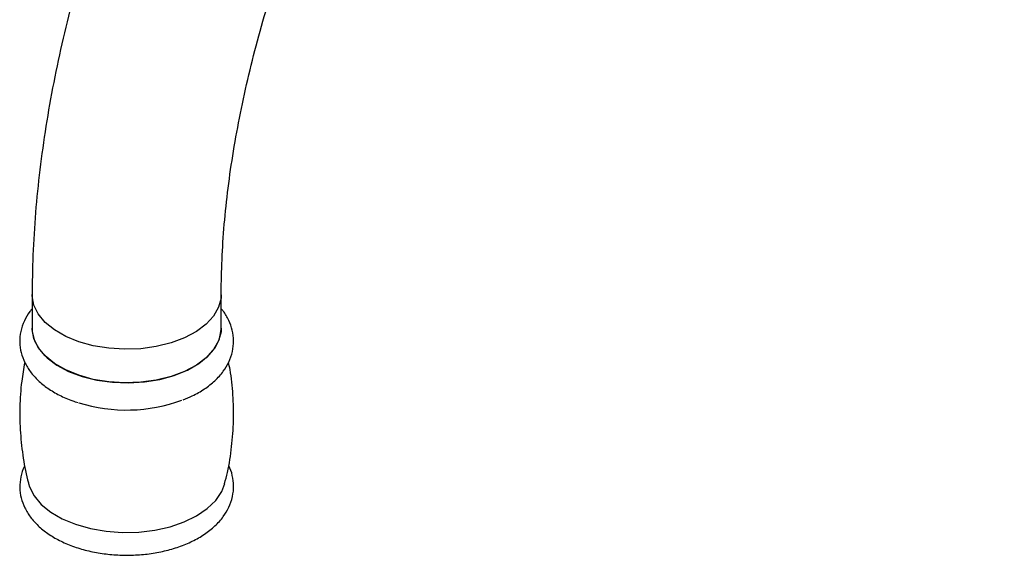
# Paper-space layout '_Isometric' of a CAD drawing. Header units: millimetres. Extents: x -169 to 71, y -17 to 263.
# Tile 1 of 16: x -169 to -49, y 74 to 140. Entities that reach past the tile are written whole.
import ezdxf

# ---------------------------------------------------------------- set-up
doc = ezdxf.new("R2010")
doc.units = ezdxf.units.MM

psp = doc.layouts.new('_Isometric')

# ---------------------------------------------------------------- linework, layer by layer
at = {"color": 7, "linetype": 'Continuous', "lineweight": 25}
for p, q in [((-167.06, 106.16), (-167.06, 102.08)), ((-144.06, 102.08), (-144.06, 106.16))]:
    psp.add_line(p, q, dxfattribs=at)
at = {"color": 8, "linetype": 'Continuous', "lineweight": 25, "flags": 128}
psp.add_lwpolyline([(-144.06, 106.16), (-144.09, 105.74), (-144.38, 104.63), (-144.99, 103.56), (-145.9, 102.56), (-147.09, 101.67), (-148.53, 100.91), (-150.17, 100.3), (-151.96, 99.86), (-153.86, 99.6), (-155.81, 99.53), (-157.75, 99.65), (-159.62, 99.95), (-161.38, 100.44), (-162.98, 101.09), (-164.36, 101.89), (-165.48, 102.8), (-166.32, 103.82), (-166.85, 104.9), (-167.06, 106.02), (-167.06, 106.17)], dxfattribs=at)
at = {"color": 7, "linetype": 'Continuous', "lineweight": 25, "flags": 128}
for points in [[(-167.06, 102.08), (-167.04, 101.68), (-166.76, 100.56), (-166.15, 99.49), (-165.24, 98.5), (-164.05, 97.6), (-162.62, 96.84), (-160.99, 96.23), (-159.19, 95.78), (-157.3, 95.52), (-155.35, 95.44), (-153.41, 95.56), (-151.53, 95.86), (-149.77, 96.35), (-148.17, 96.99), (-146.79, 97.79), (-145.66, 98.71), (-144.82, 99.72), (-144.28, 100.8), (-144.07, 101.92), (-144.06, 102.08)], [(-144.06, 102.08), (-144.09, 101.66), (-144.38, 100.55), (-144.99, 99.48), (-145.9, 98.48), (-147.09, 97.59), (-148.53, 96.83), (-150.17, 96.22), (-151.96, 95.78), (-153.86, 95.52), (-155.81, 95.44), (-157.75, 95.56), (-159.62, 95.87), (-161.38, 96.36), (-162.98, 97.01), (-164.36, 97.8), (-165.48, 98.72), (-166.32, 99.74), (-166.85, 100.82), (-167.06, 101.94), (-167.06, 102.08)], [(-167.5, 83.2), (-167.38, 82.81), (-166.82, 81.71), (-165.95, 80.67), (-164.79, 79.74), (-163.39, 78.92), (-161.77, 78.25), (-159.98, 77.74), (-158.07, 77.41), (-156.1, 77.26), (-154.1, 77.31), (-152.15, 77.54), (-150.29, 77.96), (-148.58, 78.54), (-147.06, 79.28), (-145.76, 80.16), (-144.74, 81.15), (-144.01, 82.22), (-143.63, 83.21)]]:
    psp.add_lwpolyline(points, dxfattribs=at)
at = {"color": 7, "linetype": 'Continuous', "lineweight": 25}
psp.add_arc((-155.58, 111.68), 19.54, 252.7182, 290.1914, dxfattribs=at)
for points, knots in [([(11.5, 195.97), (11.49, 196.86), (11.48, 199.42), (11.28, 203.57), (10.83, 208.38), (10.16, 213.06), (9.26, 217.6), (8.14, 221.98), (6.79, 226.2), (5.23, 230.23), (3.46, 234.07), (1.48, 237.7), (-0.7, 241.11), (-3.06, 244.28), (-5.61, 247.23), (-8.32, 249.93), (-11.19, 252.38), (-14.22, 254.59), (-17.38, 256.54), (-20.68, 258.25), (-24.1, 259.69), (-27.65, 260.88), (-31.3, 261.81), (-35.07, 262.48), (-38.93, 262.89), (-42.88, 263.03), (-46.93, 262.9), (-51.05, 262.51), (-55.24, 261.84), (-59.49, 260.9), (-63.78, 259.68), (-68.11, 258.21), (-72.46, 256.47), (-76.81, 254.47), (-81.17, 252.22), (-85.5, 249.72), (-89.82, 247), (-94.09, 244.04), (-98.32, 240.87), (-102.49, 237.49), (-106.6, 233.9), (-110.64, 230.13), (-114.59, 226.18), (-118.46, 222.05), (-122.23, 217.77), (-125.9, 213.33), (-129.45, 208.75), (-132.88, 204.04), (-136.19, 199.21), (-139.36, 194.27), (-142.39, 189.23), (-145.28, 184.11), (-148.01, 178.91), (-150.58, 173.65), (-152.98, 168.33), (-155.22, 162.97), (-157.27, 157.59), (-159.15, 152.18), (-160.83, 146.77), (-162.33, 141.37), (-163.63, 135.98), (-164.73, 130.62), (-165.62, 125.3), (-166.31, 120.03), (-166.78, 114.83), (-167.03, 110.2), (-167.05, 107.34), (-167.06, 106.16)], [0, 0, 0, 0, 0.0084867, 0.0244403, 0.0404023, 0.0563528, 0.0722769, 0.0881565, 0.1039706, 0.1196968, 0.135313, 0.1507996, 0.1661422, 0.1813333, 0.196374, 0.2112742, 0.2260521, 0.2407328, 0.2553468, 0.2699276, 0.2845034, 0.2991047, 0.3137648, 0.3285132, 0.3433743, 0.3583658, 0.3734976, 0.3887718, 0.4041827, 0.4197181, 0.4353611, 0.4510919, 0.4668902, 0.4827366, 0.4986139, 0.5145078, 0.5304058, 0.5462982, 0.5621798, 0.5780471, 0.5938984, 0.6097329, 0.6255509, 0.6413531, 0.6571409, 0.6729157, 0.6886795, 0.7044342, 0.7201818, 0.7359245, 0.7516645, 0.767404, 0.7831449, 0.798889, 0.8146385, 0.8303956, 0.8461627, 0.8619417, 0.877735, 0.8935443, 0.9093717, 0.9252186, 0.9410861, 0.9569749, 0.9728847, 0.9888142, 1, 1, 1, 1]), ([(-144.06, 106.16), (-144.06, 106.88), (-144.04, 108.97), (-143.88, 112.54), (-143.51, 116.89), (-142.95, 121.35), (-142.2, 125.9), (-141.27, 130.54), (-140.15, 135.24), (-138.85, 139.99), (-137.37, 144.78), (-135.7, 149.59), (-133.87, 154.41), (-131.86, 159.22), (-129.7, 164), (-127.37, 168.75), (-124.9, 173.44), (-122.28, 178.07), (-119.52, 182.61), (-116.64, 187.06), (-113.64, 191.4), (-110.54, 195.62), (-107.33, 199.71), (-104.04, 203.64), (-100.67, 207.42), (-97.24, 211.03), (-93.75, 214.46), (-90.21, 217.7), (-86.65, 220.74), (-83.07, 223.58), (-79.48, 226.2), (-75.9, 228.6), (-72.35, 230.78), (-68.82, 232.73), (-65.33, 234.45), (-61.91, 235.94), (-58.55, 237.19), (-55.27, 238.21), (-52.07, 239), (-48.98, 239.57), (-45.98, 239.9), (-43.09, 240.02), (-40.31, 239.92), (-37.63, 239.6), (-35.05, 239.06), (-32.56, 238.29), (-30.16, 237.28), (-27.85, 236.02), (-25.66, 234.5), (-23.6, 232.73), (-21.7, 230.72), (-19.96, 228.5), (-18.38, 226.09), (-16.96, 223.47), (-15.71, 220.66), (-14.6, 217.66), (-13.66, 214.48), (-12.88, 211.11), (-12.27, 207.57), (-11.83, 203.85), (-11.55, 200), (-11.52, 197.31), (-11.5, 195.97)], [0, 0, 0, 0, 0.008549, 0.024913, 0.041298, 0.057706, 0.074141, 0.090602, 0.107088, 0.123598, 0.140131, 0.156683, 0.173254, 0.189839, 0.206437, 0.223044, 0.239658, 0.256276, 0.272895, 0.289511, 0.306121, 0.322723, 0.339314, 0.35589, 0.372448, 0.388987, 0.405504, 0.421996, 0.43846, 0.454896, 0.471302, 0.487678, 0.504026, 0.520348, 0.536649, 0.552937, 0.569223, 0.585519, 0.601847, 0.618236, 0.634724, 0.651361, 0.668209, 0.685343, 0.702847, 0.720797, 0.739238, 0.758126, 0.77728, 0.796318, 0.814958, 0.833096, 0.850752, 0.86801, 0.884959, 0.901684, 0.918251, 0.934713, 0.951111, 0.967473, 0.983822, 1, 1, 1, 1]), ([(-167.06, 104.43), (-167.16, 104.32), (-167.56, 103.88), (-168.05, 102.96), (-168.49, 101.71), (-168.61, 100.39), (-168.44, 99.11), (-167.99, 97.9), (-167.3, 96.76), (-166.35, 95.71), (-165.17, 94.75), (-163.75, 93.93), (-162.5, 93.36), (-161.7, 93.12), (-161.48, 93.06)], [0, 0, 0, 0, 0.028586, 0.117583, 0.213086, 0.304792, 0.394066, 0.482785, 0.572943, 0.666146, 0.762763, 0.861911, 0.962204, 1, 1, 1, 1]), ([(-148.7, 93.39), (-148.32, 93.54), (-147.38, 93.91), (-146.08, 94.68), (-144.8, 95.68), (-143.81, 96.78), (-143.09, 97.98), (-142.65, 99.24), (-142.52, 100.56), (-142.67, 101.85), (-143.12, 103.06), (-143.6, 103.92), (-143.98, 104.35), (-144.06, 104.44)], [0, 0, 0, 0, 0.073318, 0.18124, 0.289884, 0.397926, 0.492358, 0.593712, 0.691008, 0.78564, 0.879615, 0.97503, 1, 1, 1, 1]), ([(-167.96, 97.92), (-168.1, 97.17), (-168.42, 95.37), (-168.59, 92.5), (-168.54, 89.36), (-168.17, 86.29), (-167.8, 84.23), (-167.5, 83.23), (-167.49, 83.19)], [0, 0, 0, 0, 0.155422, 0.368507, 0.579191, 0.787075, 0.991698, 1, 1, 1, 1]), ([(-143.67, 83.19), (-143.54, 83.64), (-143.14, 85.11), (-142.76, 87.68), (-142.52, 90.85), (-142.61, 93.98), (-142.83, 96.35), (-143.11, 97.64), (-143.17, 97.93)], [0, 0, 0, 0, 0.094823, 0.309571, 0.522375, 0.732781, 0.940391, 1, 1, 1, 1]), ([(-167.96, 85.4), (-167.97, 85.38), (-168.23, 84.95), (-168.47, 84.04), (-168.62, 82.73), (-168.44, 81.45), (-167.99, 80.24), (-167.3, 79.1), (-166.35, 78.05), (-165.16, 77.09), (-163.76, 76.26), (-162.16, 75.57), (-160.41, 75.04), (-158.56, 74.68), (-156.65, 74.49), (-154.72, 74.48), (-152.81, 74.64), (-150.95, 74.98), (-149.19, 75.49), (-147.55, 76.17), (-146.07, 77.02), (-144.8, 78.02), (-143.81, 79.12), (-143.09, 80.33), (-142.65, 81.58), (-142.51, 82.91), (-142.69, 84.18), (-142.93, 85.02), (-143.16, 85.4), (-143.17, 85.41)], [0, 0, 0, 0, 0.002749, 0.04229, 0.080259, 0.117222, 0.153954, 0.191283, 0.229871, 0.269874, 0.310924, 0.352449, 0.393962, 0.435338, 0.476593, 0.517796, 0.559033, 0.600373, 0.641912, 0.683742, 0.72592, 0.768381, 0.810606, 0.847512, 0.887123, 0.925148, 0.962132, 0.99886, 1, 1, 1, 1])]:
    psp.add_open_spline(points, degree=3, knots=knots, dxfattribs=at)

doc.saveas('drawing.dxf')
